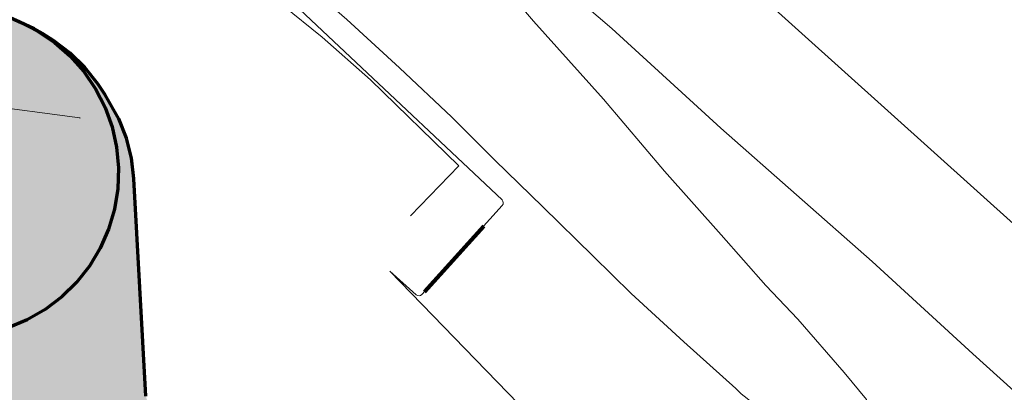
# Model space of a CAD drawing. Header units: metres. Extents: x 90551 to 91648, y 464474 to 467021.
# Tile 31 of 256: x 90611 to 90731, y 464822 to 464867. Entities that reach past the tile are written whole.
import ezdxf
from ezdxf.lldxf.tags import DXFTag

# ---------------------------------------------------------------- set-up
doc = ezdxf.new("R2010")
doc.units = ezdxf.units.M
for name, color, linetype, lineweight in [('B-OI-KL-ET_LS_230 V_COMOL 5 VOF-G', 190, 'KL-LS-SO', 18), ('B-OI-KL-ET_LS_230 V_UNIVERSITEIT LEIDEN-G', 190, 'KL-LS-SO', 18), ('B-OI-KL-ET_LS_400 V_LIANDER NV PAC 2AI68G2-G', 190, 'KL-LS-SO', 18), ('B-OI-KL-GAS_HD_HULPSTUK_LIANDER NV PAC 2AI68G2-S', 30, 'Continuous', 18), ('B-OI-KL-GAS_HD_OVERIG_UNIVERSITEIT LEIDEN-G', 30, 'KL-GAS_HD-SO', 18), ('B-OI-KL-GAS_HD_POLYETHEEN_219_8 BAR_LIANDER NV PAC 2AI68G2-G', 30, 'KL-GAS_HD-SO', 18), ('B-OI-KL-GAS_HD_POLYETHEEN_219_LIANDER NV PAC 2AI68G2-G', 30, 'KL-GAS_HD-SO', 18), ('B-OI-OG-INFO_COMOL 5 VOF-GV', 7, 'Continuous', 18)]:
    doc.layers.add(name, color=color, linetype=linetype, lineweight=lineweight)
doc.layers.add('B-OI-KL-ET_LS_MANTELBUIS_POLYVINYLCHLORIDE PVC_110_LIANDER NV PAC 2AI68G2-G', color=190, linetype='Continuous', lineweight=100, transparency=0.5)
doc.layers.add('B-OI-OG-INFO_EIS VOORZORGSMAATREGEL_DUNEA NV-GV', color=7, linetype='Continuous', lineweight=70, true_color=0xfa194b, transparency=0.8)
doc.layers.add('B-OI-OG-INFO_EIS VOORZORGSMAATREGEL_DUNEA NV-V', color=7, linetype='Continuous', lineweight=18, true_color=0xfa194b, transparency=0.8)
doc.styles.add('NLCS-ISO', font='NLCS-ISO.TTF')
tags = doc.linetypes.add('KL-GAS_HD-SO', pattern='A,4,-1,[69,NLCS.SHX,S=0.5,R=0,X=0,Y=0],-1,4,-1,["H",Standard,S=1,R=0,X=0,Y=-0.5],-2', length=13).pattern_tags.tags
tags[18] = DXFTag(74, 10)
tags = doc.linetypes.add('KL-LS-SO', pattern='A,4,-1,[103,NLCS.SHX,S=0.75,R=0,X=0,Y=0],-1,4,-1,["L",Standard,S=1,R=0,X=0,Y=-0.5],-2', length=13).pattern_tags.tags
tags[18] = DXFTag(74, 10)

# ---------------------------------------------------------------- blocks, each defined once
blk = doc.blocks.new('SKL-WTB_HULP_OVERIG-SO')
at = {"color": 0, "linetype": 'ByBlock', "lineweight": 18}
for points in [[(-0.14, 0.14), (0.14, -0.14)], [(0.14, 0.14), (-0.14, -0.14)]]:
    blk.add_lwpolyline(points, dxfattribs=at)
at = {"color": 0, "linetype": 'ByBlock', "lineweight": 18, "style": 'NLCS-ISO', "flags": 1}
for tag, p in [('TYPE', (1.5, 0)), ('OMSCHRIJVING', (1.5, -3)), ('LABEL', (1.5, -1.5))]:
    blk.add_attdef(tag, p, '', height=1, dxfattribs=at)

msp = doc.modelspace()

# ---------------------------------------------------------------- hatches: boundary and pattern name
at = {"layer": 'B-OI-OG-INFO_EIS VOORZORGSMAATREGEL_DUNEA NV-V'}
for points in [[(90551.673, 464847.93), (90551.496, 464891.214), (90607.368, 464868.379), (90608.047, 464868.087), (90611.383, 464866.578), (90613.253, 464865.61), (90615.349, 464864.195), (90617.249, 464862.528), (90618.925, 464860.635), (90620.348, 464858.544), (90621.496, 464856.291), (90622.35, 464853.911), (90622.897, 464851.443), (90623.129, 464848.925), (90623.041, 464846.398), (90622.635, 464843.903), (90621.917, 464841.478), (90620.9, 464839.163), (90619.597, 464836.995), (90618.033, 464835.01), (90616.229, 464833.237), (90614.217, 464831.706), (90612.028, 464830.441), (90609.697, 464829.463), (90607.26, 464828.786), (90604.757, 464828.422), (90602.229, 464828.377), (90599.716, 464828.651), (90597.257, 464829.24), (90594.892, 464830.135), (90591.885, 464831.495)], [(90781.777, 464717.238), (90781.305, 464717.143), (90780.947, 464717.098), (90780.459, 464716.973), (90779.713, 464716.823), (90772.727, 464715.03), (90770.323, 464714.248), (90769.11, 464713.719), (90755.554, 464707.272), (90750.501, 464705.789), (90744.293, 464705.379), (90739.154, 464706.073), (90733.744, 464707.913), (90689.175, 464732.459), (90672.61, 464742.435), (90659.283, 464754.027), (90648.048, 464768.785), (90633.857, 464797.197), (90631.583, 464802.279), (90626.467, 464821.19), (90625.008, 464847.596), (90624.709, 464850.107), (90624.096, 464852.56), (90623.179, 464854.916), (90621.511, 464857.835), (90620.615, 464859.138), (90619.051, 464861.126), (90617.251, 464862.9), (90615.24, 464864.434), (90613.884, 464865.262), (90612.88, 464865.822), (90610.599, 464866.911), (90608.198, 464867.705), (90605.715, 464868.188), (90603.192, 464868.355), (90600.669, 464868.203), (90598.184, 464867.732), (90595.779, 464866.952), (90593.491, 464865.875), (90591.358, 464864.518), (90589.413, 464862.903), (90587.687, 464861.055), (90586.208, 464859.003), (90584.999, 464856.783), (90584.082, 464854.427), (90583.467, 464851.974), (90583.168, 464849.463), (90583.188, 464846.934), (90583.527, 464844.428), (90584.179, 464841.985), (90585.135, 464839.644), (90585.414, 464839.15), (90586.643, 464816.888), (90586.943, 464814.378), (90587.307, 464812.769), (90593.379, 464790.319), (90594.431, 464787.371), (90597.515, 464780.479), (90597.879, 464779.712), (90613.105, 464749.228), (90615.083, 464746.051), (90628.698, 464728.167), (90630.354, 464726.256), (90631.486, 464725.191), (90647.673, 464711.111), (90650.48, 464709.069), (90668.871, 464697.992), (90669.542, 464697.606), (90715.989, 464672.026), (90719.199, 464670.61), (90728.115, 464667.578), (90730.556, 464666.917), (90731.878, 464666.693), (90740.932, 464665.471), (90743.455, 464665.291), (90744.924, 464665.334), (90755.332, 464666.02), (90757.84, 464666.346), (90759.651, 464666.787), (90768.347, 464669.341), (90771.303, 464670.469), (90782.312, 464675.705), (90783.371, 464675.28), (90785.819, 464674.643), (90788.326, 464674.319), (90790.855, 464674.315), (90793.363, 464674.63), (90795.813, 464675.259), (90798.163, 464676.191), (90800.377, 464677.413), (90802.419, 464678.904), (90804.256, 464680.641), (90805.859, 464682.596), (90807.203, 464684.738), (90808.267, 464687.032), (90809.032, 464689.443), (90809.487, 464691.93), (90809.624, 464694.455), (90809.442, 464696.976), (90808.943, 464699.455), (90808.135, 464701.851), (90807.031, 464704.127), (90805.65, 464706.244), (90804.011, 464708.171), (90802.143, 464709.875), (90800.435, 464711.104), (90795.495, 464714.278), (90794.751, 464714.691), (90794.038, 464715.129), (90793.653, 464715.303), (90793.286, 464715.507), (90792.506, 464715.819), (90791.733, 464716.167), (90791.328, 464716.291), (90790.939, 464716.447), (90790.126, 464716.659), (90789.315, 464716.907), (90788.898, 464716.979), (90788.491, 464717.085), (90787.659, 464717.192), (90786.823, 464717.336), (90786.399, 464717.355), (90785.984, 464717.408), (90785.139, 464717.41), (90784.297, 464717.447), (90783.882, 464717.412), (90783.455, 464717.413), (90782.611, 464717.307)]]:
    msp.add_hatch(color=256, dxfattribs=at).paths.add_polyline_path(points)

# ---------------------------------------------------------------- linework, layer by layer
at = {"layer": 'B-OI-KL-ET_LS_230 V_COMOL 5 VOF-G', "flags": 128}
for points in [[(90664.406, 464877.428), (90670.67, 464870.25), (90673.627, 464866.783), (90682.151, 464857.287), (90689.58, 464848.543), (90696.457, 464840.79), (90701.906, 464834.611), (90705.799, 464830.524), (90711.461, 464824.03), (90714.155, 464820.766), (90715.096, 464818.344), (90716.081, 464815.171), (90717.216, 464813.709), (90717.927, 464813.259), (90719.647, 464811.596), (90722.935, 464808.715), (90723.475, 464808.574), (90724.161, 464808.789), (90725.391, 464810.315), (90726.171, 464810.585), (90726.964, 464810.266), (90727.979, 464809.564), (90730.601, 464807.522), (90733, 464805.47), (90736.11, 464802.934), (90739.555, 464800.199), (90739.894, 464799.716), (90739.835, 464799.283), (90738.465, 464797.116), (90738.389, 464796.691), (90738.586, 464796.369), (90741.859, 464793.621), (90747.369, 464789.085), (90753.019, 464784.621), (90758.351, 464780.803), (90763.705, 464776.569), (90765.313, 464775.389), (90771.366, 464771.072), (90771.478, 464770.841)], [(90646.043, 464871.249), (90650.91, 464866.968), (90657.308, 464861.085), (90663.693, 464855.105), (90668.917, 464849.851), (90674.753, 464844.184), (90680.88, 464838.201), (90685.537, 464833.653), (90691.921, 464827.775), (90698.267, 464822.107), (90698.918, 464821.443), (90701.886, 464819.143), (90706.058, 464817.259), (90708.485, 464816.308), (90709.474, 464816.373), (90710.323, 464816.735), (90715.654, 464816.414)]]:
    msp.add_lwpolyline(points, dxfattribs=at)
at = {"layer": 'B-OI-KL-ET_LS_230 V_UNIVERSITEIT LEIDEN-G', "flags": 128}
for points in [[(90658.683, 464843.118), (90664.56, 464849.178), (90653.789, 464859.625), (90647.908, 464864.81), (90643.105, 464868.706), (90641.822, 464869.837), (90639.288, 464872.335), (90633.062, 464878.668), (90627.943, 464883.873), (90622.706, 464889.176), (90621.815, 464888.296)], [(90630.141, 464882.396), (90669.805, 464845.041)], [(90664.406, 464877.428), (90670.67, 464870.25), (90673.627, 464866.783), (90682.151, 464857.287), (90689.58, 464848.543), (90696.457, 464840.79), (90701.906, 464834.611), (90705.799, 464830.524), (90711.461, 464824.03), (90714.155, 464820.766), (90715.096, 464818.344), (90716.081, 464815.171), (90717.216, 464813.709), (90717.927, 464813.259), (90719.647, 464811.596), (90722.935, 464808.715), (90723.475, 464808.574), (90724.161, 464808.789), (90725.391, 464810.315), (90726.171, 464810.585), (90726.964, 464810.266), (90727.979, 464809.564), (90730.601, 464807.522), (90733, 464805.47), (90736.11, 464802.934), (90739.555, 464800.199), (90739.894, 464799.716), (90739.835, 464799.283), (90738.465, 464797.116), (90738.389, 464796.691), (90738.586, 464796.369), (90741.859, 464793.621), (90747.369, 464789.085), (90753.019, 464784.621), (90758.351, 464780.803), (90763.705, 464776.569), (90765.313, 464775.389), (90771.366, 464771.072), (90771.478, 464770.841)], [(90646.043, 464871.249), (90650.91, 464866.968), (90657.308, 464861.085), (90663.693, 464855.105), (90668.917, 464849.851), (90674.753, 464844.184), (90680.88, 464838.201), (90685.537, 464833.653), (90691.921, 464827.775), (90698.267, 464822.107), (90698.918, 464821.443), (90701.886, 464819.143), (90706.058, 464817.259), (90708.485, 464816.308), (90709.474, 464816.373), (90710.323, 464816.735), (90715.654, 464816.414)], [(90669.805, 464845.041), (90669.917, 464844.884), (90669.962, 464844.697), (90669.933, 464844.506), (90669.833, 464844.341)], [(90669.833, 464844.341), (90664.203, 464838.122)]]:
    msp.add_lwpolyline(points, dxfattribs=at)
at = {"layer": 'B-OI-KL-ET_LS_400 V_LIANDER NV PAC 2AI68G2-G', "flags": 128}
for points in [[(90630.141, 464882.396), (90669.805, 464845.041)], [(90669.805, 464845.041), (90669.917, 464844.884), (90669.962, 464844.697), (90669.933, 464844.506), (90669.833, 464844.341)], [(90669.833, 464844.341), (90660.049, 464833.534)], [(90659.345, 464833.497), (90656.14, 464836.364), (90686.182, 464805.438), (90708.237, 464781.11), (90718.988, 464770.222), (90730.753, 464758.876)], [(90660.049, 464833.534), (90659.893, 464833.418), (90659.705, 464833.371), (90659.512, 464833.398), (90659.345, 464833.497)]]:
    msp.add_lwpolyline(points, dxfattribs=at)
at = {"layer": 'B-OI-KL-ET_LS_MANTELBUIS_POLYVINYLCHLORIDE PVC_110_LIANDER NV PAC 2AI68G2-G', "flags": 128}
msp.add_lwpolyline([(90667.571, 464841.843), (90660.35, 464833.866)], dxfattribs=at)
at = {"layer": 'B-OI-KL-GAS_HD_OVERIG_UNIVERSITEIT LEIDEN-G', "flags": 128}
msp.add_lwpolyline([(90663.793, 464882.445), (90683.172, 464865.862), (90696.416, 464853.765), (90714.865, 464837.55), (90727.088, 464826.338), (90747.067, 464808.325), (90747.33, 464808.103)], dxfattribs=at)
at = {"layer": 'B-OI-KL-GAS_HD_POLYETHEEN_219_8 BAR_LIANDER NV PAC 2AI68G2-G', "flags": 128}
msp.add_lwpolyline([(90663.793, 464882.445), (90683.172, 464865.862), (90696.416, 464853.765), (90714.865, 464837.55), (90727.088, 464826.338), (90747.067, 464808.325), (90747.33, 464808.103)], dxfattribs=at)
at = {"layer": 'B-OI-KL-GAS_HD_POLYETHEEN_219_LIANDER NV PAC 2AI68G2-G', "flags": 128}
msp.add_lwpolyline([(90605.568, 464857.26), (90606.183, 464856.64), (90618.43, 464855)], dxfattribs=at)
at = {"layer": 'B-OI-OG-INFO_COMOL 5 VOF-GV', "flags": 128}
msp.add_lwpolyline([(90817.778, 464876.604), (90727.371, 464930.097), (90722.48, 464932.456), (90714.575, 464934.365), (90684.645, 464933.02), (90682.583, 464907.815), (90680.204, 464904.216), (90676.199, 464900.962), (90672.997, 464899.696), (90668.432, 464899.312), (90781.178, 464797.966), (90821.586, 464864.312), (90822.303, 464867.698), (90821.852, 464871.13), (90820.284, 464874.216)], close=True, dxfattribs=at)
at = {"layer": 'B-OI-OG-INFO_EIS VOORZORGSMAATREGEL_DUNEA NV-GV', "flags": 128}
for points in [[(90608.047, 464868.087), (90611.383, 464866.578), (90613.253, 464865.61), (90615.349, 464864.195), (90617.249, 464862.528), (90618.925, 464860.635), (90620.348, 464858.544), (90621.496, 464856.291), (90622.35, 464853.911), (90622.897, 464851.443), (90623.129, 464848.925), (90623.041, 464846.398), (90622.635, 464843.903), (90621.917, 464841.478), (90620.9, 464839.163), (90619.597, 464836.995), (90618.033, 464835.01), (90616.229, 464833.237), (90614.217, 464831.706), (90612.028, 464830.441), (90609.697, 464829.463)], [(90626.467, 464821.19), (90625.008, 464847.596), (90624.709, 464850.107), (90624.096, 464852.56), (90623.179, 464854.916), (90621.511, 464857.835), (90620.615, 464859.138), (90619.051, 464861.126), (90617.251, 464862.9), (90615.24, 464864.434), (90613.884, 464865.262), (90612.88, 464865.822), (90610.599, 464866.911)]]:
    msp.add_lwpolyline(points, dxfattribs=at)

# ---------------------------------------------------------------- block references
at = {"layer": 'B-OI-KL-GAS_HD_HULPSTUK_LIANDER NV PAC 2AI68G2-S', "xscale": 0.2, "yscale": 0.2, "zscale": 0.2}
msp.add_blockref('SKL-WTB_HULP_OVERIG-SO', (90618.43, 464855), dxfattribs=at)

doc.saveas('drawing.dxf')
